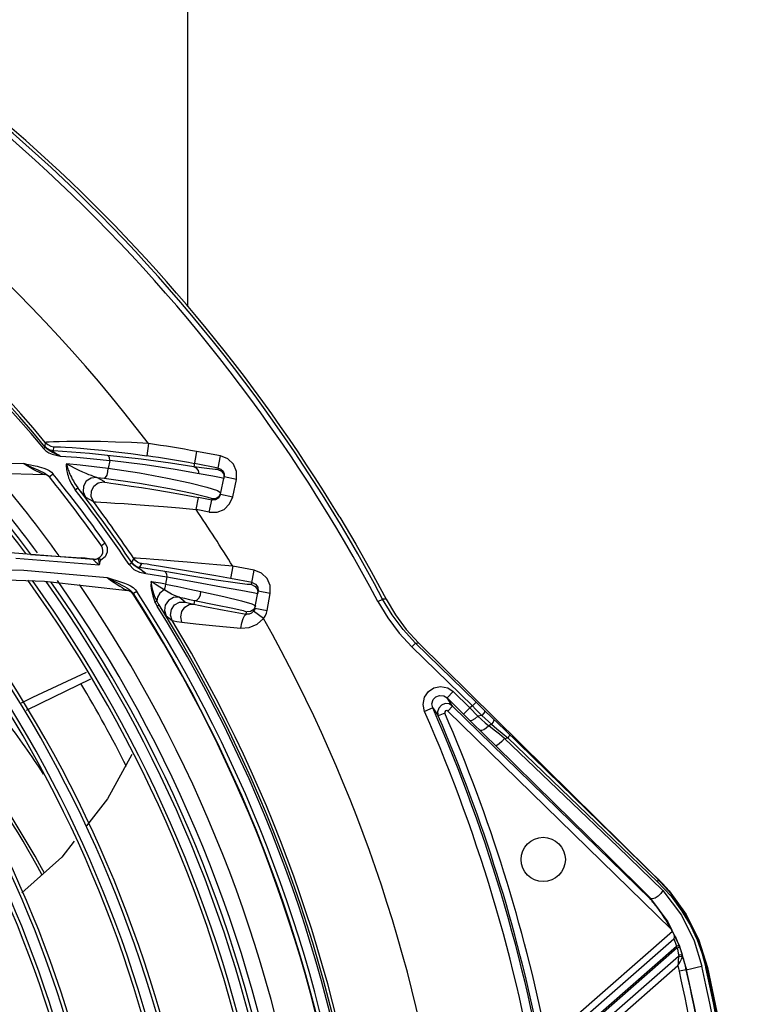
# Model space of a CAD drawing. Extents: x 40.7 to 137.4, y -250.8 to -221.5.
# Tile 146 of 256: x 61.787 to 61.888, y -240.022 to -239.886. Entities that reach past the tile are written whole.
import ezdxf

# ---------------------------------------------------------------- set-up
doc = ezdxf.new("R2010")
doc.units = 0
doc.header["$MEASUREMENT"] = 0
doc.layers.get('0').update_dxf_attribs({"linetype": 'CONTINUOUS'})

msp = doc.modelspace()

# ---------------------------------------------------------------- linework, layer by layer
at = {"color": 5}
msp.add_line((61.81028712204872, -239.9254444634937), (61.81028712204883, -239.7693612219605), dxfattribs=at)
at = {"color": 155}
for p, q in [((61.79064912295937, -239.9442032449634), (61.79056618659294, -239.9447371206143)), ((61.80486053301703, -239.9443642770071), (61.80461454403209, -239.9460553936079)), ((61.79042132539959, -239.9450402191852), (61.79064847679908, -239.9448514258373)), ((61.79175411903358, -239.9453486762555), (61.79183653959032, -239.9448131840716)), ((61.79423329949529, -239.9455285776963), (61.79175589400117, -239.9453498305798)), ((61.81149302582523, -239.9454509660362), (61.81110765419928, -239.9475580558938)), ((61.81477098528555, -239.9460494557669), (61.8114929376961, -239.945451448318)), ((61.7921257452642, -239.9459788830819), (61.79269693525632, -239.9460888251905)), ((61.79726952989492, -239.9464588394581), (61.79955192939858, -239.9466876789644)), ((61.79955192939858, -239.9466876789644), (61.79929996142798, -239.9477755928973)), ((61.81446366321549, -239.9477304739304), (61.81118560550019, -239.9471314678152)), ((61.81446366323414, -239.947730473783), (61.81477075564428, -239.9460499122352)), ((61.77881431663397, -239.9482583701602), (61.79052179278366, -239.9486396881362)), ((61.78961398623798, -239.9479979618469), (61.78997135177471, -239.9481574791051)), ((61.79117636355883, -239.9480835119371), (61.79149967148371, -239.948312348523)), ((61.79174150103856, -239.9485614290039), (61.79123810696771, -239.9489644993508)), ((61.79149967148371, -239.948312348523), (61.79174420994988, -239.9485651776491)), ((61.81446366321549, -239.9477304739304), (61.81442365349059, -239.947918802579)), ((61.81529591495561, -239.9485549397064), (61.81529202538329, -239.948967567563)), ((61.79105326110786, -239.9487736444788), (61.79123810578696, -239.9489645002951)), ((61.79883972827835, -239.9496443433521), (61.79773266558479, -239.9490168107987)), ((61.79773278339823, -239.9490168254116), (61.79873826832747, -239.9491385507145)), ((61.81478725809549, -239.9513435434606), (61.81529202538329, -239.948967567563)), ((61.81525208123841, -239.949155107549), (61.81486181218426, -239.9490790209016)), ((61.81521809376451, -239.9486011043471), (61.81525218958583, -239.9491550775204)), ((61.81696385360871, -239.949322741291), (61.81529202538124, -239.9489675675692)), ((61.81645911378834, -239.95169858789), (61.81696382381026, -239.9493228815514)), ((61.7947784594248, -239.9507230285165), (61.79512965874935, -239.9504524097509)), ((61.81434403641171, -239.9508369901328), (61.81483073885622, -239.9511364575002)), ((61.79618420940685, -239.951747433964), (61.79727369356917, -239.9523653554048)), ((61.81141546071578, -239.9534639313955), (61.811736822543, -239.9517855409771)), ((61.81322770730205, -239.9538206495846), (61.8135664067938, -239.9521456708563)), ((61.81356640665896, -239.9521456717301), (61.81361043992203, -239.9519383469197)), ((61.81409979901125, -239.9521130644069), (61.81356640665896, -239.9521456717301)), ((61.81478725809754, -239.9513435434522), (61.81645908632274, -239.951698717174)), ((61.78585603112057, -239.9593874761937), (61.79730219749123, -239.9602829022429)), ((61.79890645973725, -239.9580910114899), (61.79838087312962, -239.9584616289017)), ((61.79890840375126, -239.9580975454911), (61.7991617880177, -239.9586727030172)), ((61.78660748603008, -239.9601515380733), (61.79807803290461, -239.9610795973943)), ((61.78859964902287, -239.9596336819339), (61.79556606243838, -239.9600943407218)), ((61.79730210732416, -239.9602825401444), (61.79673766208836, -239.9602193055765)), ((61.79819367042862, -239.9602642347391), (61.79831377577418, -239.960430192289)), ((61.79888604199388, -239.9599596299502), (61.7983132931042, -239.9604381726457)), ((61.80218748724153, -239.9610080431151), (61.80255541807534, -239.9607606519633)), ((61.80283919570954, -239.9601961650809), (61.80251774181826, -239.9606863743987)), ((61.80309944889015, -239.9604964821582), (61.80283919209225, -239.9601961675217)), ((61.78770884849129, -239.9618079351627), (61.7991577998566, -239.9628122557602)), ((61.79805449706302, -239.960911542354), (61.79807859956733, -239.9610716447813)), ((61.79809362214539, -239.960921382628), (61.79807803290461, -239.9610795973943)), ((61.80363477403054, -239.9614144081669), (61.80395513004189, -239.9609225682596)), ((61.80709965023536, -239.9620054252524), (61.80363477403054, -239.9614144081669)), ((61.80377940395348, -239.9608911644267), (61.80395513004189, -239.9609225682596)), ((61.8164725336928, -239.9612671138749), (61.8161719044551, -239.9629493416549)), ((61.81941896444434, -239.9617936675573), (61.81647253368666, -239.9612671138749)), ((61.81906195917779, -239.963787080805), (61.8194188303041, -239.9617936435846)), ((61.77940522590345, -239.9629078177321), (61.79054649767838, -239.9633273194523)), ((61.79054649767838, -239.9633273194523), (61.80200104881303, -239.9645852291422)), ((61.80449057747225, -239.9622459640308), (61.80738010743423, -239.9627357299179)), ((61.80738010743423, -239.9627357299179), (61.80718320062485, -239.9637248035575)), ((61.81911759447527, -239.9634757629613), (61.81617190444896, -239.9629493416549)), ((61.80187962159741, -239.9645477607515), (61.8020010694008, -239.9645852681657)), ((61.80225162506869, -239.9646712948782), (61.80199774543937, -239.9645964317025)), ((61.8023330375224, -239.9646832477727), (61.80200096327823, -239.9645852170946)), ((61.80262411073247, -239.9648704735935), (61.8023330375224, -239.9646832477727)), ((61.80261986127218, -239.9648084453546), (61.80279219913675, -239.9650289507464)), ((61.80323480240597, -239.9647432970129), (61.80279219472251, -239.9650289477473)), ((61.80304128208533, -239.9644549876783), (61.80325716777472, -239.9647348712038)), ((61.81952678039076, -239.9670352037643), (61.81995631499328, -239.9646845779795)), ((61.81991234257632, -239.9641473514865), (61.81995631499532, -239.9646845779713)), ((61.82163761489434, -239.9649918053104), (61.81995631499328, -239.9646845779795)), ((61.80285095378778, -239.9651318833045), (61.80262411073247, -239.9648704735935)), ((61.80276983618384, -239.9651198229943), (61.80285095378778, -239.9651318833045)), ((61.80992861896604, -239.9661895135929), (61.80908114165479, -239.9655219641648)), ((61.81118991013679, -239.9659649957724), (61.81108848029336, -239.9664821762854)), ((61.81929129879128, -239.9648741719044), (61.81989959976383, -239.9649949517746)), ((61.8212080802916, -239.9673424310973), (61.82163759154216, -239.9649919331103)), ((61.80607551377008, -239.9667439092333), (61.8063262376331, -239.9665878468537)), ((61.81832536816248, -239.9678631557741), (61.81838211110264, -239.9675456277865)), ((61.81910205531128, -239.9664428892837), (61.81958553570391, -239.9667104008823)), ((61.82072058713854, -239.9684738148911), (61.81934257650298, -239.9674628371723)), ((61.81942529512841, -239.9673301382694), (61.81934257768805, -239.9674628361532)), ((61.81952678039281, -239.9670352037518), (61.82120808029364, -239.9673424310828)), ((61.80730320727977, -239.9680901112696), (61.80813701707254, -239.9687482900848))]:
    msp.add_line(p, q, dxfattribs=at)
at = {"color": 6, "linetype": 'Continuous'}
for p, q in [((61.83646791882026, -239.9661290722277), (61.83711529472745, -239.9657861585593)), ((61.84035571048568, -239.9699505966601), (61.84203944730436, -239.9717895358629)), ((61.84165217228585, -239.9718448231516), (61.84114095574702, -239.972369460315)), ((61.84114102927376, -239.9723693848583), (61.84947351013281, -239.9804893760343)), ((61.84998470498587, -239.9799648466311), (61.84165217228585, -239.9718448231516)), ((61.84165225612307, -239.9718448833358), (61.84203944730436, -239.9717895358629)), ((61.87005820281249, -239.9994204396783), (61.84203951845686, -239.9717894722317)), ((61.84683452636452, -239.9785235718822), (61.84598208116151, -239.9793972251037)), ((61.84675169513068, -239.9805123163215), (61.84598208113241, -239.9793972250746)), ((61.84825626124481, -239.9816161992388), (61.84598208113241, -239.9793972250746)), ((61.84683452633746, -239.9785235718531), (61.84910870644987, -239.9807425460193)), ((61.84401187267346, -239.9807613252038), (61.84289401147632, -239.9812518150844)), ((61.84401273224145, -239.9807609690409), (61.84477951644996, -239.9818694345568)), ((61.84675169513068, -239.9805123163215), (61.84606973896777, -239.981211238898)), ((61.84675169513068, -239.9805123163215), (61.87395357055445, -240.0070538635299)), ((61.84910870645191, -239.9807425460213), (61.84825626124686, -239.9816161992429)), ((61.84947351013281, -239.9804893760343), (61.84910870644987, -239.9807425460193)), ((61.84910870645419, -239.9807425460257), (61.85022492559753, -239.9819207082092)), ((61.84998470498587, -239.9799648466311), (61.84947343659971, -239.9804894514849)), ((61.85116249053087, -239.981109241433), (61.84998471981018, -239.9799648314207)), ((61.8456750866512, -239.9814827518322), (61.84477860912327, -239.9818698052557)), ((61.84606973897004, -239.9812112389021), (61.87686673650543, -240.0112606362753)), ((61.84825626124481, -239.9816161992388), (61.84918949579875, -239.9825309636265)), ((61.85077859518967, -239.9818127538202), (61.85022494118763, -239.9819207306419)), ((61.85116249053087, -239.981109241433), (61.85313076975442, -239.9830142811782)), ((61.84918949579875, -239.9825309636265), (61.85125129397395, -239.9845672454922)), ((61.85124797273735, -239.9828210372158), (61.85173785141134, -239.9832476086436)), ((61.85168006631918, -239.9826245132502), (61.85210699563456, -239.983005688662)), ((61.85210699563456, -239.983005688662), (61.85173787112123, -239.983247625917)), ((61.85313076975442, -239.9830142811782), (61.85387442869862, -239.9837357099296)), ((61.86164402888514, -239.9912975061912), (61.85387442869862, -239.9837357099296)), ((61.85125129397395, -239.9845672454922), (61.85269914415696, -239.9859912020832)), ((61.85359725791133, -239.9842623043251), (61.8543346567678, -239.9848933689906)), ((61.8539171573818, -239.9849717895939), (61.85433465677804, -239.9848933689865)), ((61.86887732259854, -239.9988481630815), (61.87497110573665, -240.0047065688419)), ((61.86950566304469, -239.9999223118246), (61.87572782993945, -240.0059224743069)), ((61.87005812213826, -239.9994204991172), (61.87400794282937, -240.0033219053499)), ((61.87400794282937, -240.0033219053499), (61.87516198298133, -240.0044599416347)), ((61.87687328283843, -240.0063796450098), (61.87499344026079, -240.0043204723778)), ((61.87516198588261, -240.0044599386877), (61.87499344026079, -240.0043204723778)), ((61.87613578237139, -240.0054768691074), (61.87657952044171, -240.0059815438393)), ((61.87657952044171, -240.0059815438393), (61.87890556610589, -240.0091975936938)), ((61.87398141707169, -240.0070875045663), (61.87395231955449, -240.007052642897)), ((61.87395357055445, -240.0070538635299), (61.87401276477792, -240.0069931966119)), ((61.87890556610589, -240.0091975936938), (61.88067973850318, -240.0127478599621)), ((61.87702545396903, -240.0115634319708), (61.86329712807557, -240.023570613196)), ((61.87726621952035, -240.0120398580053), (61.87702545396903, -240.0115634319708)), ((61.8638831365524, -240.0242406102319), (61.87722453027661, -240.0125718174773)), ((61.86454227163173, -240.0249942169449), (61.87757681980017, -240.0135937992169)), ((61.87757681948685, -240.0135937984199), (61.87791711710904, -240.0134585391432)), ((61.88067973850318, -240.0127478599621), (61.88185529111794, -240.0165388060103)), ((61.87766947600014, -240.013831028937), (61.86459689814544, -240.0252647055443)), ((61.87786677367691, -240.014988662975), (61.86525607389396, -240.0260183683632)), ((61.8776694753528, -240.0138310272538), (61.87801136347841, -240.0136998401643)), ((61.87786677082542, -240.0149886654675), (61.87783473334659, -240.0155789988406)), ((61.87783764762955, -240.0145495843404), (61.87788922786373, -240.0148319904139)), ((61.87801136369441, -240.0136998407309), (61.87818166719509, -240.0141628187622)), ((61.87818166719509, -240.0141628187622), (61.87832658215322, -240.014592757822)), ((61.87825844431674, -240.0150075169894), (61.8784055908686, -240.0151420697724)), ((61.87832658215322, -240.014592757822), (61.8784355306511, -240.0149471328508)), ((61.86584204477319, -240.0266883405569), (61.87779139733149, -240.0162370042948)), ((61.87827896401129, -240.0153734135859), (61.87840559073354, -240.0151420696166)), ((61.87893742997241, -240.0168278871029), (61.87798462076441, -240.0170417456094)), ((61.87893743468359, -240.0168279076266), (61.87897085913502, -240.0168204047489)), ((61.88177824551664, -240.0164732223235), (61.88163026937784, -240.0165062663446)), ((61.88177821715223, -240.0164732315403), (61.88185529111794, -240.0165388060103))]:
    msp.add_line(p, q, dxfattribs=at)
at = {"color": 155}
for points in [[(61.80486053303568, -239.944364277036), (61.80251886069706, -239.944239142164), (61.80030089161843, -239.9441517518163), (61.7982648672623, -239.9440985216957), (61.79646006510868, -239.9440742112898), (61.79490885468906, -239.9440710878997), (61.7936149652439, -239.9440829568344), (61.79256876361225, -239.9441036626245), (61.79175847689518, -239.9441287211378), (61.79117547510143, -239.9441556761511), (61.79080922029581, -239.9441804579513), (61.79064911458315, -239.9442032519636)], [(61.79064912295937, -239.9442032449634), (61.79098171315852, -239.9445090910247), (61.79138669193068, -239.9447183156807), (61.79183653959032, -239.9448131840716)], [(61.79042085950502, -239.9450450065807), (61.79073753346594, -239.9453607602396), (61.79112479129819, -239.9456333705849), (61.79159215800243, -239.9458411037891), (61.7921257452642, -239.9459788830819)], [(61.79064891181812, -239.9448519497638), (61.79060262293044, -239.944791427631), (61.79057501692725, -239.9447531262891), (61.79056617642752, -239.944737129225)], [(61.79175411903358, -239.9453486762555), (61.79131098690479, -239.9452557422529), (61.79090515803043, -239.9450478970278), (61.79056618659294, -239.9447371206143)], [(61.79116646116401, -239.9453104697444), (61.79090809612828, -239.9451160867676), (61.79064887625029, -239.9448519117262)], [(61.79269721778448, -239.9460831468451), (61.79239688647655, -239.9459462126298), (61.79212332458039, -239.9458162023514), (61.79187468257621, -239.9456938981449), (61.79164175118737, -239.9455767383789), (61.79141004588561, -239.9454554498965), (61.79116646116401, -239.9453104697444)], [(61.79269720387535, -239.9460831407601), (61.7924948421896, -239.9459720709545), (61.79231062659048, -239.945867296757), (61.79214392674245, -239.9457682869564), (61.79199591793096, -239.9456753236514), (61.79186863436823, -239.9455889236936), (61.79176775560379, -239.9455118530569), (61.79170073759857, -239.9454491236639), (61.79166840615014, -239.9454023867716), (61.79166811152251, -239.9453704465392), (61.79169847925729, -239.9453527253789), (61.79175596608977, -239.9453488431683)], [(61.79183646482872, -239.944814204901), (61.79196933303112, -239.9448060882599), (61.79227243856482, -239.9448104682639), (61.79276078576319, -239.9448296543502)], [(61.79276078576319, -239.9448296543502), (61.79344919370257, -239.9448667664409), (61.79434924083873, -239.944925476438), (61.79548175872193, -239.9450112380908), (61.79686872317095, -239.9451311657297), (61.79850807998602, -239.9452917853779)], [(61.7992266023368, -239.9459930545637), (61.79672375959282, -239.9457427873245), (61.79423329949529, -239.9455285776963)], [(61.79850807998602, -239.9452917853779), (61.80037858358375, -239.9454984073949), (61.80243190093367, -239.945752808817), (61.80461469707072, -239.9460543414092)], [(61.71544842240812, -239.9607263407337), (61.72441566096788, -239.9568965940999), (61.73388347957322, -239.9536176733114), (61.74379287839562, -239.9509443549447), (61.75420159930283, -239.9489012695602), (61.7650305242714, -239.9475483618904), (61.77618431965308, -239.9469321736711), (61.78764529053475, -239.9471197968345)], [(61.78764529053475, -239.9471197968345), (61.78776989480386, -239.9471227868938), (61.78790856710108, -239.947149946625), (61.78805920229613, -239.9471820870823), (61.78858948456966, -239.9472912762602)], [(61.78764601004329, -239.9471149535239), (61.78824086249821, -239.9473925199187), (61.78875856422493, -239.9476235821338), (61.78961398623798, -239.9479979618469)], [(61.79052184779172, -239.9486397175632), (61.79040343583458, -239.9486129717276), (61.79023152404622, -239.9485494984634), (61.79001193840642, -239.9484533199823), (61.78974520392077, -239.9483249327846), (61.78943033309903, -239.9481633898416), (61.78905965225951, -239.947963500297), (61.78862765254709, -239.9477200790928), (61.78814836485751, -239.9474380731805), (61.78764601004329, -239.9471149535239)], [(61.79269693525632, -239.9460888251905), (61.7949843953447, -239.9462592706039), (61.79726952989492, -239.9464588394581)], [(61.79355154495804, -239.9471633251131), (61.79354015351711, -239.9472661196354), (61.79353699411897, -239.9473823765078), (61.7935377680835, -239.9475097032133), (61.79354384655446, -239.9476494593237), (61.79355647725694, -239.9478029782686), (61.79357707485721, -239.9479714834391), (61.79360716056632, -239.9481560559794), (61.79364851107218, -239.9483577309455), (61.79370333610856, -239.9485777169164), (61.79377426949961, -239.9488173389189), (61.79386448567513, -239.9490779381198), (61.79397790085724, -239.9493606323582), (61.79411937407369, -239.9496665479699), (61.79429509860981, -239.9499966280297), (61.79451248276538, -239.950350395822), (61.79477810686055, -239.9507304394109)], [(61.79929996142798, -239.9477755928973), (61.79738582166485, -239.9475504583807), (61.79546959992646, -239.9473463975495), (61.79355154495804, -239.9471633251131)], [(61.79773278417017, -239.9490170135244), (61.79753870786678, -239.9489731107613), (61.79728792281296, -239.9488936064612), (61.7969911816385, -239.9487849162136), (61.79665153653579, -239.9486494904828), (61.79626612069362, -239.9484861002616), (61.79582661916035, -239.9482905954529), (61.79533055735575, -239.9480607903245), (61.7947813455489, -239.9477956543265), (61.7941839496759, -239.9474943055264), (61.79355174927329, -239.9471571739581)], [(61.79355181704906, -239.9471571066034), (61.79357494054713, -239.947251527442), (61.7936380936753, -239.9474660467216)], [(61.79955164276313, -239.9466807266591), (61.79949665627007, -239.9463402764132), (61.79938365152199, -239.9460982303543), (61.79922658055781, -239.9459932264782)], [(61.811107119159, -239.947560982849), (61.80787247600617, -239.9470842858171), (61.80383603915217, -239.9465351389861), (61.7992266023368, -239.9459930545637)], [(61.81184336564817, -239.9485240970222), (61.8085499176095, -239.9479523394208), (61.80438961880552, -239.9473112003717), (61.79955164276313, -239.9466807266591)], [(61.81696382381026, -239.9493228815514), (61.81697237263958, -239.948222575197), (61.81655896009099, -239.9472227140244), (61.81579154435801, -239.9464600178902), (61.81477098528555, -239.9460494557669)], [(61.78858948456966, -239.9472912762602), (61.78901654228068, -239.947381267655), (61.78925604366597, -239.9474340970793), (61.78951526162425, -239.9474942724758), (61.78979639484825, -239.9475643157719), (61.79010221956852, -239.9476484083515), (61.79043568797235, -239.9477536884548), (61.79080203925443, -239.94789451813), (61.79117636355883, -239.9480835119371)], [(61.78997135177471, -239.9481574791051), (61.79029077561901, -239.9483071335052), (61.79057605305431, -239.9484535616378), (61.79083047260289, -239.9486057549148), (61.79105326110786, -239.9487736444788)], [(61.7936380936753, -239.9474660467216), (61.79367518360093, -239.9475871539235), (61.79371709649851, -239.9477185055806), (61.79376469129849, -239.9478609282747), (61.79381883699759, -239.9480150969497), (61.79388064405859, -239.9481820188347), (61.79395161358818, -239.9483630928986), (61.79403335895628, -239.9485595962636), (61.79412740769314, -239.9487719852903), (61.79423601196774, -239.9490016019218), (61.79436253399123, -239.9492507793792), (61.79450975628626, -239.9495192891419), (61.79468299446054, -239.9498096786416), (61.79488793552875, -239.9501220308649), (61.79512965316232, -239.9504524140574)], [(61.79873838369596, -239.9491384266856), (61.79895603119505, -239.9490302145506), (61.7991511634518, -239.9486978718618), (61.79927034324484, -239.9482504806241), (61.79929972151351, -239.9477687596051)], [(61.79929972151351, -239.9477687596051), (61.80363474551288, -239.9484156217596), (61.80748678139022, -239.9491152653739), (61.81055409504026, -239.9497752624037), (61.8129107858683, -239.9503761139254), (61.81434403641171, -239.9508369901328)], [(61.81442365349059, -239.947918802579), (61.81402252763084, -239.9479325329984), (61.81288615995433, -239.9478077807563), (61.81110765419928, -239.9475580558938)], [(61.81184303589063, -239.9485244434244), (61.81173979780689, -239.9480697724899), (61.81147793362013, -239.9477318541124), (61.81110803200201, -239.9475581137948)], [(61.81486181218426, -239.9490790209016), (61.813704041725, -239.9488646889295), (61.81184303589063, -239.9485244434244)], [(61.81442365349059, -239.947918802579), (61.8149186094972, -239.9481570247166), (61.81521809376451, -239.9486011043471)], [(61.81446366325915, -239.947730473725), (61.81484614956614, -239.94788354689), (61.81513900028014, -239.9481735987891), (61.81529591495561, -239.9485549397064)], [(61.79773266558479, -239.9490168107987), (61.79694960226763, -239.9491149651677), (61.79629455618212, -239.9495541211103), (61.79590719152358, -239.9502370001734), (61.79586636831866, -239.9510245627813), (61.79618420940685, -239.951747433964)], [(61.79732872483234, -239.9502468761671), (61.79792659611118, -239.9497911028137), (61.79865673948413, -239.9496263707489)], [(61.79883972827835, -239.9496443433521), (61.79877829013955, -239.9496383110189), (61.79871764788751, -239.9496345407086), (61.79865629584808, -239.9496329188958)], [(61.79865708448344, -239.9496233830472), (61.79881833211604, -239.9496598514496), (61.79914898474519, -239.9497168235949), (61.79966373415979, -239.9497969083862), (61.8003815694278, -239.9499038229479), (61.80131650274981, -239.9500415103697), (61.80248861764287, -239.9502158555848), (61.80391437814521, -239.950433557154), (61.80559245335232, -239.9506999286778), (61.80749492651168, -239.9510168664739), (61.80956561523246, -239.951381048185), (61.81173688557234, -239.9517852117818)], [(61.79873826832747, -239.9491385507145), (61.80361200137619, -239.9498237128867), (61.80774667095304, -239.9505407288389), (61.81089025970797, -239.9511871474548), (61.81290096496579, -239.9516783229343), (61.81361049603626, -239.9519380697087)], [(61.79618378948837, -239.9517472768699), (61.79612811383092, -239.9516897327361), (61.79600137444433, -239.9515394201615), (61.79579766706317, -239.9512890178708), (61.79550952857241, -239.9509295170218), (61.79512967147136, -239.9504524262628)], [(61.79727361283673, -239.952365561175), (61.79696444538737, -239.9516667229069), (61.79698748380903, -239.9509125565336), (61.79732872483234, -239.9502468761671)], [(61.81361043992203, -239.9519383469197), (61.814125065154, -239.9519118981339), (61.81457687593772, -239.9516270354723), (61.81483112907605, -239.9511370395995)], [(61.79727556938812, -239.9523682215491), (61.79727806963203, -239.9523685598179), (61.79767422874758, -239.9524009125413), (61.79828683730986, -239.9524406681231)], [(61.79828683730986, -239.9524406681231), (61.79912734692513, -239.952491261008), (61.80020396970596, -239.9525548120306), (61.80152713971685, -239.9526363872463), (61.80310080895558, -239.9527406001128), (61.80491623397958, -239.9528727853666), (61.80694255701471, -239.9530367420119), (61.80912866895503, -239.9532341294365), (61.81141546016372, -239.9534639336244)], [(61.81322782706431, -239.9538206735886), (61.8143014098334, -239.9538235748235), (61.81527977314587, -239.9534242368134), (61.8160350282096, -239.9526851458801), (61.81645911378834, -239.95169858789)], [(61.81478725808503, -239.9513435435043), (61.8145448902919, -239.9518208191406), (61.81409979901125, -239.9521130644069)], [(61.7991617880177, -239.9586727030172), (61.79916406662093, -239.9593430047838), (61.79888604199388, -239.9599596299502)], [(61.79673766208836, -239.9602193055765), (61.79615879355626, -239.9601564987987), (61.79556606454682, -239.9600943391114)], [(61.79730219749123, -239.9602829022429), (61.79726820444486, -239.9602828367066), (61.79724709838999, -239.960297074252), (61.79725269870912, -239.96033356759), (61.79729455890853, -239.9603968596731), (61.79736806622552, -239.9604786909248), (61.79746597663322, -239.9605725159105), (61.79758833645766, -239.9606803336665), (61.79773317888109, -239.9608014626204)], [(61.79794733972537, -239.9601697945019), (61.79790385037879, -239.9602017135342), (61.79790866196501, -239.960233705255), (61.79794586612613, -239.960306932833)], [(61.79794586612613, -239.960306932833), (61.79799640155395, -239.9604129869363), (61.79801056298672, -239.9605023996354), (61.79801513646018, -239.9605977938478), (61.79805449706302, -239.960911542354)], [(61.79794735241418, -239.960169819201), (61.79806356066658, -239.9601717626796), (61.79819367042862, -239.9602642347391)], [(61.7983132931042, -239.9604381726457), (61.79828763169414, -239.9604431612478), (61.79826484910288, -239.9604551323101), (61.79823284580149, -239.9604691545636), (61.79822016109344, -239.9604862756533), (61.79820167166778, -239.960523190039), (61.79818720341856, -239.9605528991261), (61.79817026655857, -239.9605911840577), (61.79815495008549, -239.9606329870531), (61.79814094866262, -239.9606804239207), (61.79812799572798, -239.9607326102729), (61.79811539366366, -239.9607896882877)], [(61.80251773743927, -239.9606863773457), (61.80252068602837, -239.9606971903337), (61.80253342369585, -239.9607222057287), (61.80255536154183, -239.9607605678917)], [(61.80251774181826, -239.9606863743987), (61.802818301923, -239.9610253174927), (61.80319856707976, -239.9612739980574), (61.8036337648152, -239.9614142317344)], [(61.80449024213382, -239.9622395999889), (61.80428241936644, -239.962103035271), (61.80409794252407, -239.9619778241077), (61.80393340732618, -239.9618626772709), (61.80378623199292, -239.9617566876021), (61.80365497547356, -239.9616609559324), (61.80353592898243, -239.9615773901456), (61.80341797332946, -239.9615031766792), (61.80329136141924, -239.9614292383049), (61.8031532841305, -239.9613445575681), (61.80300704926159, -239.9612413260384), (61.80285591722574, -239.9611135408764), (61.80270348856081, -239.9609551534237), (61.80255536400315, -239.9607605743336)], [(61.80374062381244, -239.9602002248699), (61.80316973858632, -239.9601690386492), (61.80281216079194, -239.9601579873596)], [(61.80377963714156, -239.9608898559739), (61.8034083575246, -239.9607288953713), (61.80309944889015, -239.9604964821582)], [(61.81647253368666, -239.9612671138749), (61.81428960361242, -239.961063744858), (61.81217327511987, -239.9608726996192), (61.81019384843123, -239.9606998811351), (61.80841321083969, -239.9605499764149), (61.80686931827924, -239.9604253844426), (61.80557809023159, -239.9603263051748), (61.80453876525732, -239.960251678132), (61.80374062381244, -239.9602002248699)], [(61.7274329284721, -239.9715005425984), (61.73629096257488, -239.9682605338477), (61.74565569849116, -239.9656025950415), (61.75549976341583, -239.9635788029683), (61.76581267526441, -239.9622377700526), (61.7765684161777, -239.9616306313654), (61.78770884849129, -239.9618079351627)], [(61.79773317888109, -239.9608014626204), (61.79789676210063, -239.9609321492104), (61.79807862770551, -239.9610718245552)], [(61.79811539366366, -239.9607896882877), (61.79810360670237, -239.9608523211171), (61.79809362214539, -239.960921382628)], [(61.80218756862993, -239.9610152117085), (61.80283024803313, -239.9616867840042), (61.80363607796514, -239.9620622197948), (61.80449057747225, -239.9622459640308)], [(61.80449024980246, -239.9622396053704), (61.80429969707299, -239.9621083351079), (61.80412686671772, -239.9619853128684), (61.80397092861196, -239.9618697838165), (61.80383317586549, -239.9617622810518), (61.80371559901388, -239.9616635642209), (61.80362333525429, -239.9615767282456), (61.80356340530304, -239.9615075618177), (61.80353658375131, -239.9614577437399), (61.80354080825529, -239.9614260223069), (61.80357487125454, -239.9614118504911), (61.8036347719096, -239.9614144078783)], [(61.81617190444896, -239.9629493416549), (61.81415383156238, -239.9625909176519), (61.81218727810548, -239.9622460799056), (61.81035660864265, -239.9619294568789), (61.80873439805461, -239.9616532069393), (61.80735678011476, -239.9614228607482), (61.80622990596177, -239.9612386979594), (61.80533961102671, -239.9610975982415), (61.80466643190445, -239.9609956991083), (61.8041934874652, -239.9609295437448), (61.80390200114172, -239.9608954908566), (61.80377940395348, -239.9608911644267)], [(61.80709963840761, -239.9620054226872), (61.80724794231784, -239.9621180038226), (61.80734665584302, -239.9623700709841), (61.80737948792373, -239.9627301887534)], [(61.81906195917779, -239.963787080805), (61.81847115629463, -239.9637752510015), (61.81680200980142, -239.9635634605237), (61.81419380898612, -239.9631723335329), (61.81083739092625, -239.9626323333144), (61.80709965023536, -239.9620054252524)], [(61.82163759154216, -239.9649919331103), (61.82161845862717, -239.9639088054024), (61.82119235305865, -239.9629319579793), (61.82042656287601, -239.9621907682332), (61.81941896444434, -239.9617936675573)], [(61.7991577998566, -239.9628122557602), (61.79984462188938, -239.9630182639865), (61.80046486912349, -239.9632071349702)], [(61.79915830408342, -239.9628047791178), (61.79976431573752, -239.963133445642), (61.80029300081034, -239.9634081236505), (61.8007570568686, -239.9636457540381)], [(61.79915832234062, -239.9628048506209), (61.79964828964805, -239.9631654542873), (61.80012075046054, -239.9634952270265), (61.80054852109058, -239.9637814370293), (61.80091499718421, -239.9640158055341), (61.80122228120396, -239.9642037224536), (61.80148384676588, -239.9643536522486), (61.80170421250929, -239.9644684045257), (61.80187962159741, -239.9645477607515)], [(61.80046486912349, -239.9632071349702), (61.80102555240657, -239.9633871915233), (61.80153355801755, -239.9635681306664), (61.80199252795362, -239.9637584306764), (61.80240173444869, -239.9639665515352)], [(61.80524199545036, -239.9633851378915), (61.8052054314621, -239.9639423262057), (61.80526458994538, -239.9645972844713), (61.80543678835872, -239.9653362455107), (61.8057472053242, -239.9661439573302)], [(61.80756725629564, -239.964822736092), (61.80640331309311, -239.9641286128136), (61.80580086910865, -239.9637504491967), (61.80524162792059, -239.9633792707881)], [(61.80602097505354, -239.9660434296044), (61.80570316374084, -239.9653178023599), (61.80547359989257, -239.9646118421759), (61.80532341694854, -239.9639537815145), (61.80524163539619, -239.9633792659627)], [(61.80718320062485, -239.9637248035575), (61.8065365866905, -239.9636089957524), (61.80588951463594, -239.9634957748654), (61.80524199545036, -239.9633851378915)], [(61.80737949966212, -239.9627301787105), (61.81146378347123, -239.9634612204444), (61.81493828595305, -239.9640843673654), (61.81758930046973, -239.9645624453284), (61.81929129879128, -239.9648741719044)], [(61.81911820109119, -239.9634758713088), (61.81960531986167, -239.9637048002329), (61.81991234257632, -239.9641473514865)], [(61.8007570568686, -239.9636457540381), (61.80116808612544, -239.963857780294), (61.80153463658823, -239.9640527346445)], [(61.80153463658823, -239.9640527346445), (61.80186185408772, -239.9642378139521), (61.80215127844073, -239.9644196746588), (61.80240442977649, -239.9646070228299), (61.80261986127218, -239.9648084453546)], [(61.80276983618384, -239.9651198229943), (61.80254283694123, -239.9648584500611), (61.80225162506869, -239.9646712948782)], [(61.80240173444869, -239.9639665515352), (61.80275380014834, -239.9641982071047), (61.80304128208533, -239.9644549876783)], [(61.80703012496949, -239.9645029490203), (61.80644509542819, -239.9649895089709), (61.80608486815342, -239.9655394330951), (61.80602097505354, -239.9660434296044)], [(61.80718262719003, -239.9637195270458), (61.80716104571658, -239.9639836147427), (61.80710928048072, -239.9642504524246), (61.80703014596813, -239.9645029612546)], [(61.80718259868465, -239.9637195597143), (61.80890030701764, -239.9640579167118), (61.81054734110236, -239.9644055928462), (61.81209156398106, -239.9647534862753)], [(61.80908115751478, -239.965521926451), (61.80880905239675, -239.9654374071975), (61.8084588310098, -239.9652897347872), (61.80804314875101, -239.9650842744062), (61.80756725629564, -239.964822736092)], [(61.81119263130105, -239.9659653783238), (61.81151257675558, -239.9659084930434), (61.81181029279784, -239.9656451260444), (61.81201805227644, -239.965231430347), (61.81209131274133, -239.9647535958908)], [(61.81209131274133, -239.9647535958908), (61.8152168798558, -239.9654320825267), (61.8176514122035, -239.9660180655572), (61.81910205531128, -239.9664428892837)], [(61.8190613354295, -239.9637870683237), (61.81956050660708, -239.9640262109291), (61.81985959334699, -239.9644696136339), (61.81989959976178, -239.9649949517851)], [(61.80285095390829, -239.9651318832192), (61.80284565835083, -239.9651196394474), (61.80282553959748, -239.9650844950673), (61.80279220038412, -239.965028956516)], [(61.8057469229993, -239.966139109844), (61.80586396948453, -239.9660918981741), (61.80596397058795, -239.966056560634), (61.80602096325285, -239.9660434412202)], [(61.80607586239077, -239.9667484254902), (61.80596037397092, -239.9665544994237), (61.8058506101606, -239.9663529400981), (61.8057472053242, -239.9661439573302)], [(61.80632626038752, -239.9665878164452), (61.80621020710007, -239.9663946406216), (61.80611120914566, -239.9662169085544), (61.80602098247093, -239.9660434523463)], [(61.8090810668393, -239.9655217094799), (61.80829393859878, -239.9655578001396), (61.80759508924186, -239.9659539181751), (61.80716195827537, -239.9666042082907), (61.80706090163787, -239.9673542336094), (61.80730320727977, -239.9680901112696)], [(61.80813701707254, -239.9687482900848), (61.80789834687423, -239.9680066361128), (61.80801463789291, -239.9672342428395), (61.80846133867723, -239.9665947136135), (61.8091478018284, -239.9662193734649), (61.80992854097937, -239.9661892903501)], [(61.80908114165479, -239.9655219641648), (61.8098262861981, -239.9656744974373), (61.8105289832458, -239.9658223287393), (61.81118989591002, -239.9659650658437)], [(61.80992861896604, -239.9661895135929), (61.8101208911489, -239.9662479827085), (61.81050674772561, -239.9663449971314), (61.81108848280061, -239.9664821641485)], [(61.81118991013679, -239.9659649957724), (61.81415365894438, -239.966552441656), (61.81648573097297, -239.9670417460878), (61.81789679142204, -239.9673730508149), (61.81838211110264, -239.9675456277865)], [(61.80730332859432, -239.9680906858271), (61.80725336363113, -239.9680246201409), (61.80713257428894, -239.9678441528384), (61.80693754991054, -239.967543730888), (61.80666670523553, -239.9671212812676), (61.80632623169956, -239.9665878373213)], [(61.80943690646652, -239.9689557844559), (61.8093133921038, -239.9682408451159), (61.80947035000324, -239.9675126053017), (61.80987345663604, -239.9669082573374), (61.81045022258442, -239.966538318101), (61.81108839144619, -239.9664827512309)], [(61.81108848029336, -239.9664821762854), (61.81283050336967, -239.9668306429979), (61.81528299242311, -239.9672989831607), (61.81832536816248, -239.9678631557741)], [(61.81934257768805, -239.9674628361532), (61.81905759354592, -239.9677272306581), (61.81871147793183, -239.9678628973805), (61.81832474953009, -239.9678630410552)], [(61.81958601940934, -239.9667110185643), (61.8193472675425, -239.967206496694), (61.81891153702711, -239.9675025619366), (61.81838271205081, -239.9675458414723)], [(61.81952678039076, -239.9670352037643), (61.81948716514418, -239.9671865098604), (61.81942529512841, -239.9673301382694)], [(61.82072058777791, -239.9684738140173), (61.82093952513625, -239.9681227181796), (61.82110326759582, -239.9677427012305), (61.8212080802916, -239.9673424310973)], [(61.80813691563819, -239.968748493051), (61.80834430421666, -239.9687921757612), (61.80877691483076, -239.9688608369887), (61.80943635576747, -239.9689561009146)], [(61.81756490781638, -239.9698048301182), (61.81872502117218, -239.969717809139), (61.81982493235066, -239.9692528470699), (61.82072058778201, -239.9684738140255)], [(61.81756491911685, -239.9698048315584), (61.81770282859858, -239.9690726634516), (61.81790027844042, -239.9684342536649), (61.81812094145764, -239.9680041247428), (61.81832472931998, -239.9678630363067)], [(61.80943635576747, -239.9689561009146), (61.8113991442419, -239.969174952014), (61.81415584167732, -239.9694625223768), (61.81756490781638, -239.9698048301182)], [(61.78738471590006, -239.9800495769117), (61.7889505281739, -239.9792921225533), (61.79631497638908, -239.9758336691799)], [(61.78806995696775, -239.9810657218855), (61.79002762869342, -239.9800962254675), (61.79691805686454, -239.9767768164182)], [(61.80257610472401, -239.9871801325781), (61.79922731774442, -239.9932819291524), (61.79630782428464, -239.9969986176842)], [(61.79463872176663, -239.9991234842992), (61.79291974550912, -240.0013118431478), (61.78741600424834, -240.0062190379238)]]:
    msp.add_lwpolyline(points, dxfattribs=at)
at = {"color": 6, "linetype": 'Continuous'}
for points in [[(61.83119568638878, -239.9545005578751), (61.83340036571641, -239.9582275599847), (61.83553319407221, -239.961997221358), (61.83759288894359, -239.965807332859)], [(61.83646801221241, -239.9661290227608), (61.83780673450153, -239.9683672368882), (61.83937001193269, -239.9704549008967), (61.84114102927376, -239.9723693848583)], [(61.83759285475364, -239.9658073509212), (61.83742456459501, -239.9657830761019), (61.83728348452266, -239.9658102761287), (61.83711515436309, -239.9657859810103)], [(61.84165225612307, -239.9718448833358), (61.83993262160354, -239.9699859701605), (61.83841483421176, -239.9679590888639), (61.83711515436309, -239.9657859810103)], [(61.83759285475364, -239.9658073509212), (61.83886835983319, -239.9679495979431), (61.84035571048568, -239.9699505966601)], [(61.84289425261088, -239.9812524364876), (61.84268713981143, -239.9802910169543), (61.84288395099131, -239.9793023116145), (61.84341287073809, -239.9785262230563), (61.84417033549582, -239.9780191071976), (61.84508252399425, -239.9778259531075), (61.84607874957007, -239.9780203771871), (61.84683452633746, -239.9785235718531)], [(61.84401273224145, -239.9807609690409), (61.84390955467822, -239.9801852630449), (61.84407975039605, -239.9796328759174), (61.84444952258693, -239.9792451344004), (61.84494710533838, -239.9790562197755), (61.84552946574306, -239.9791152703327), (61.84598161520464, -239.9793977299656)], [(61.84675122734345, -239.9805128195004), (61.84627593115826, -239.9802271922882), (61.8457245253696, -239.9801817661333), (61.84521001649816, -239.9803840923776), (61.84483713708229, -239.9807924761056), (61.84468261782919, -239.9813236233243), (61.84477951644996, -239.9818694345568)], [(61.8494735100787, -239.9804893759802), (61.84991433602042, -239.9809376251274), (61.85077859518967, -239.9818127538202)], [(61.84606973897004, -239.9812112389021), (61.84593162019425, -239.9811439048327), (61.84577097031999, -239.9811775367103), (61.8456670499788, -239.9813094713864), (61.84567512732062, -239.981482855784)], [(61.85022492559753, -239.9819207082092), (61.84979408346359, -239.9822946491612), (61.84941780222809, -239.9825192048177), (61.84918947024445, -239.9825309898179)], [(61.85022495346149, -239.9819207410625), (61.85074391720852, -239.9823790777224), (61.85124797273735, -239.9828210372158)], [(61.85077859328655, -239.9818127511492), (61.85123706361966, -239.9822267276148), (61.85168006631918, -239.9826245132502)], [(61.85116249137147, -239.9811092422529), (61.85116910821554, -239.981257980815), (61.85103242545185, -239.9815136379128), (61.85077891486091, -239.9818130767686)], [(61.85238465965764, -239.9822920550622), (61.8524230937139, -239.9824572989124), (61.85232585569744, -239.9827143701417), (61.85210713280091, -239.9830058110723)], [(61.85173785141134, -239.9832476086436), (61.85138721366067, -239.9835639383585), (61.85103527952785, -239.9837875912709), (61.85072340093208, -239.9838881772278), (61.85051196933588, -239.983836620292)], [(61.85391715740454, -239.9849717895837), (61.85319772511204, -239.9843985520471), (61.85247056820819, -239.9838237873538), (61.85173787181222, -239.983247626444)], [(61.85210699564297, -239.9830056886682), (61.85285564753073, -239.9836342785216), (61.85359725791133, -239.9842623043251)], [(61.85391703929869, -239.9849717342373), (61.85352798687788, -239.9853758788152), (61.85314628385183, -239.9857232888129), (61.85284943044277, -239.9859438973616), (61.85269912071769, -239.985991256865)], [(61.8539171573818, -239.9849717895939), (61.86222283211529, -239.9929280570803), (61.86950566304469, -239.9999223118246)], [(61.85461898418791, -239.9844595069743), (61.85460445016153, -239.984534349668), (61.85450547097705, -239.9846861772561), (61.85433459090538, -239.9848933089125)], [(61.85433465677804, -239.9848933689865), (61.86171257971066, -239.9919691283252), (61.86887732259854, -239.9988481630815)], [(61.85269914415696, -239.9859912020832), (61.86072680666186, -239.9938732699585), (61.86784117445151, -240.0008833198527), (61.87401276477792, -240.0069931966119)], [(61.87499343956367, -240.0043204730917), (61.86873668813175, -239.9982095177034), (61.86164402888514, -239.9912975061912)], [(61.87497110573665, -240.0047065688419), (61.87683258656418, -240.0067172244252), (61.87833081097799, -240.008744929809), (61.87951798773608, -240.0107560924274), (61.88043995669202, -240.0127290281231), (61.88113321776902, -240.0146478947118), (61.88163028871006, -240.0165063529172)], [(61.87499309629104, -240.0043205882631), (61.87503837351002, -240.0044142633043), (61.8750296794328, -240.0045492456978), (61.87497127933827, -240.0047063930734)], [(61.87516198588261, -240.0044599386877), (61.87566347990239, -240.0049689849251), (61.87613578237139, -240.0054768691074)], [(61.87572722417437, -240.0059229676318), (61.87545218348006, -240.006333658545), (61.87506137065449, -240.0066982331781), (61.8746406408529, -240.0069625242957), (61.87426920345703, -240.007070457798), (61.87401479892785, -240.0069939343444)], [(61.87572782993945, -240.0059224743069), (61.87826904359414, -240.0093275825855), (61.88002099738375, -240.0128431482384), (61.88109180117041, -240.0163508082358)], [(61.88177821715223, -240.0164732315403), (61.88126287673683, -240.014543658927), (61.88055386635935, -240.0125728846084), (61.87961465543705, -240.0105475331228), (61.8784012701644, -240.0084720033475), (61.87687328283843, -240.0063796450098)], [(61.87686673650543, -240.0112606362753), (61.87657201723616, -240.0107266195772), (61.87631752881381, -240.0102915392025), (61.87609864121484, -240.0099345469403), (61.87591040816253, -240.0096391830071), (61.87574807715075, -240.0093924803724), (61.87560737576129, -240.0091843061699), (61.87548464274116, -240.0090067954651), (61.87534735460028, -240.0088125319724), (61.87515808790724, -240.0085518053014), (61.87499815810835, -240.0083375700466), (61.87486249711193, -240.0081599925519), (61.87474670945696, -240.0080113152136), (61.87464708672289, -240.0078854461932), (61.87456055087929, -240.0077776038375), (61.87448457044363, -240.0076840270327), (61.87441706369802, -240.0076017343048), (61.87433405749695, -240.0075016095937), (61.87424783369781, -240.0073987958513), (61.87417080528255, -240.0073079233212), (61.87398141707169, -240.0070875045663)], [(61.87401479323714, -240.0069953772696), (61.87637240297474, -240.0102435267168), (61.87799123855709, -240.0135691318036), (61.87897087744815, -240.0168204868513)], [(61.87722461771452, -240.012571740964), (61.87729231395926, -240.0123903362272), (61.87731077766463, -240.0122050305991), (61.87726621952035, -240.0120398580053)], [(61.87726577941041, -240.0120395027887), (61.87733062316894, -240.0121526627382), (61.87747451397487, -240.0124420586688), (61.87768020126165, -240.0128915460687), (61.87791711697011, -240.0134585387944)], [(61.87722453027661, -240.0125718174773), (61.87731909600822, -240.0128073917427), (61.87744143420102, -240.013154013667), (61.87757682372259, -240.0135937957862)], [(61.87766947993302, -240.0138310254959), (61.87776333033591, -240.0142051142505), (61.87783764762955, -240.0145495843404)], [(61.87786676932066, -240.0149886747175), (61.87806272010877, -240.0149517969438), (61.87825844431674, -240.0150075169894)], [(61.87788922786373, -240.0148319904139), (61.8778922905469, -240.0148813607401), (61.87788519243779, -240.0149328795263), (61.87786677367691, -240.014988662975)], [(61.87843553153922, -240.014947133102), (61.87831391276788, -240.0148058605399), (61.87810554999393, -240.0147623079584), (61.87788922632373, -240.014831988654)], [(61.87840559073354, -240.0151420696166), (61.87843350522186, -240.0150757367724), (61.87844368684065, -240.0150115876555), (61.87843553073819, -240.0149471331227)], [(61.87783473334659, -240.0155789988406), (61.87781567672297, -240.0158834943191), (61.87779127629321, -240.0162371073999)], [(61.87779137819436, -240.0162369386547), (61.87794264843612, -240.0159736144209), (61.87807486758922, -240.0157400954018), (61.87827896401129, -240.0153734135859)], [(61.87897086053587, -240.0168204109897), (61.87911989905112, -240.0167842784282), (61.87951391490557, -240.0166952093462), (61.88006039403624, -240.0165741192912), (61.88063098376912, -240.0164494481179), (61.8810917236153, -240.016350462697)], [(61.88185531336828, -240.0165388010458), (61.88313794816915, -240.0226536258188), (61.88426656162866, -240.0287987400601), (61.88524044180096, -240.0349702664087)]]:
    msp.add_lwpolyline(points, dxfattribs=at)
msp.add_circle((61.85922394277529, -240.0016426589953), 0.003052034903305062, dxfattribs=at)
for centre, radius, start, end in [((61.63913138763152, -240.0706578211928), 0.224043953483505, 27.91013239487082, 66.42576289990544), ((61.63913138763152, -240.0706578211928), 0.223311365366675, 27.91007546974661, 66.42314523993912), ((61.63913138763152, -240.0706578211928), 0.2244575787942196, 31.16484445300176, 65.77620288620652), ((61.63913138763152, -240.0706578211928), 0.223735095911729, 8.7991695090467, 23.69067927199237), ((61.63913138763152, -240.0706578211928), 0.2225143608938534, 8.799135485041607, 23.69050776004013), ((61.63913138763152, -240.0706578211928), 0.2239957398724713, 11.4339096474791, 23.35223184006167), ((61.63913138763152, -240.0706578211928), 0.2249722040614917, 11.43394134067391, 23.35220340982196), ((61.8577479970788, -240.0214751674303), 0.02167631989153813, 27.21050483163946, 28.11416495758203), ((61.8577479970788, -240.0214751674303), 0.02133771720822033, 20.99247750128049, 21.67635158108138), ((61.8577479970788, -240.0214751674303), 0.02170391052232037, 20.9924807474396, 21.67635748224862), ((61.8577479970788, -240.0214751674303), 0.02169306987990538, 12.37045285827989, 17.51330085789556), ((61.8577479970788, -240.0214751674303), 0.02071656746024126, 12.35928439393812, 14.64616356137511), ((61.63913138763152, -240.0706578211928), 0.2479800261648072, 353.4018910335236, 12.65024169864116), ((61.63913138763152, -240.0706578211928), 0.2447969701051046, 3.476747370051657, 12.65182069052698), ((61.63913138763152, -240.0706578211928), 0.2457734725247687, 3.47674065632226, 12.65162458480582), ((61.63913138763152, -240.0706578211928), 0.2458077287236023, 353.4020456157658, 12.65162458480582), ((61.63913138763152, -240.0706578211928), 0.2484715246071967, 353.4241194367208, 12.58796979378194), ((61.63913138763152, -240.0706578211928), 0.248623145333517, 353.424099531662, 12.58798959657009)]:
    msp.add_arc(centre, radius, start, end, dxfattribs=at)
at = {"color": 155}
for centre, radius, start, end in [((61.63913138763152, -240.0706578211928), 0.2083655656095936, 37.3091362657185, 61.46700977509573), ((61.63913138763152, -240.0706578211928), 0.1966425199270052, 39.70221384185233, 64.76991934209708), ((61.63913138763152, -240.0706578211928), 0.1969382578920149, 39.7030441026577, 64.76905174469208), ((61.63913138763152, -240.0706578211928), 0.1973534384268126, 39.84790158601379, 63.94734579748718), ((61.77823989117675, -240.1273781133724), 0.1849397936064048, 79.6416683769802, 81.7239699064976), ((61.77823997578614, -240.1273776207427), 0.1832303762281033, 79.64155861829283, 81.72397522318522), ((61.63913138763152, -240.0706578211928), 0.1857594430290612, 36.75905079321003, 41.21713417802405), ((61.63913138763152, -240.0706578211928), 0.186260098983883, 36.62969458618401, 41.08241336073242), ((61.63913138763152, -240.0706578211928), 0.1871111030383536, 36.48219728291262, 40.87412668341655), ((61.63913138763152, -240.0706578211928), 0.1892692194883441, 35.84231948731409, 40.26154466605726), ((61.63897096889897, -240.0709188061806), 0.1957306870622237, 35.20136746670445, 38.69202734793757), ((61.79044824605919, -239.9497359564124), 0.001098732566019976, 38.65454604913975, 86.15979344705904), ((61.63897010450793, -240.0709195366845), 0.1950860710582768, 35.2014373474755, 38.69190456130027), ((61.63913138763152, -240.0706578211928), 0.1964903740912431, 33.91776551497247, 37.61461755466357), ((61.63913138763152, -240.0706578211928), 0.1969385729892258, 33.91953557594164, 37.61626050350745), ((61.63913138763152, -240.0706578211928), 0.1974892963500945, 34.00946338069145, 36.79692434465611), ((61.77782353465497, -240.1289044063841), 0.1803363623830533, 78.56788553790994, 79.1606589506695), ((61.77782356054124, -240.1289043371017), 0.1786274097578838, 78.56817760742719, 79.16066208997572), ((61.63913138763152, -240.0706578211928), 0.2083655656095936, 31.66785082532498, 34.224960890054), ((61.79743318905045, -239.9591301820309), 0.001159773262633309, 263.5105036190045, 35.20143530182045), ((61.63913138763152, -240.0706578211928), 0.1715857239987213, 13.44118257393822, 38.84125532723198), ((61.63913138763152, -240.0706578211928), 0.1720862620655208, 13.31137830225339, 38.71804554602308), ((61.63913138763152, -240.0706578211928), 0.1735513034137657, 12.93079993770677, 38.35644920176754), ((61.63913138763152, -240.0706578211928), 0.174051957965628, 12.8005442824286, 38.23257210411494), ((61.63913138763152, -240.0706578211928), 0.1837938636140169, 10.24333012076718, 35.78950571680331), ((61.63913138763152, -240.0706578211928), 0.1842944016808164, 10.1108522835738, 35.66241151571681), ((61.63913138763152, -240.0706578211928), 0.1857594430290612, 9.722519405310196, 35.28958919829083), ((61.63913138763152, -240.0706578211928), 0.186260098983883, 9.589638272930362, 35.16192377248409), ((61.63913138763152, -240.0706578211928), 0.1871111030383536, 9.416218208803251, 35.04110378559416), ((61.63913138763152, -240.0706578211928), 0.1593775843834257, 16.5695976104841, 41.790004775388), ((61.63913138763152, -240.0706578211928), 0.1598781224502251, 16.44281136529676, 41.67135732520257), ((61.63913138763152, -240.0706578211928), 0.16134316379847, 16.07097530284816, 41.3229363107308), ((61.63913138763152, -240.0706578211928), 0.1618438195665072, 15.94367632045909, 41.20350069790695), ((61.63913138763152, -240.0706578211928), 0.1892692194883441, 8.841577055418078, 34.38059512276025), ((61.63913138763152, -240.0706578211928), 0.1953377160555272, 8.086247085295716, 32.83725457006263), ((61.63913138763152, -240.0706578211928), 0.1947198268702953, 8.098399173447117, 32.81983930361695), ((61.63913138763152, -240.0706578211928), 0.1947878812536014, 8.085808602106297, 32.83873589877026), ((61.63913138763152, -240.0706578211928), 0.1966398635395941, 6.781573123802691, 31.89891458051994), ((61.63913138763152, -240.0706578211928), 0.1969382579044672, 6.781101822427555, 31.90008869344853), ((61.63913138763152, -240.0706578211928), 0.1973534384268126, 6.931286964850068, 31.08972706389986), ((61.63913138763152, -240.0706578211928), 0.2083655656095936, 7.271317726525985, 29.3673597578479), ((61.63913138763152, -240.0706578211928), 0.182110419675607, 26.6911538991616, 30.80544339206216), ((61.66960722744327, -240.0690606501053), 0.1444390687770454, 33.23758926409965, 36.85952306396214), ((61.66960722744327, -240.0690606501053), 0.1371501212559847, 28.41494666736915, 37.39960315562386), ((61.66960722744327, -240.0690606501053), 0.1375331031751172, 28.45298025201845, 37.3697120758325)]:
    msp.add_arc(centre, radius, start, end, dxfattribs=at)

doc.saveas('drawing.dxf')
